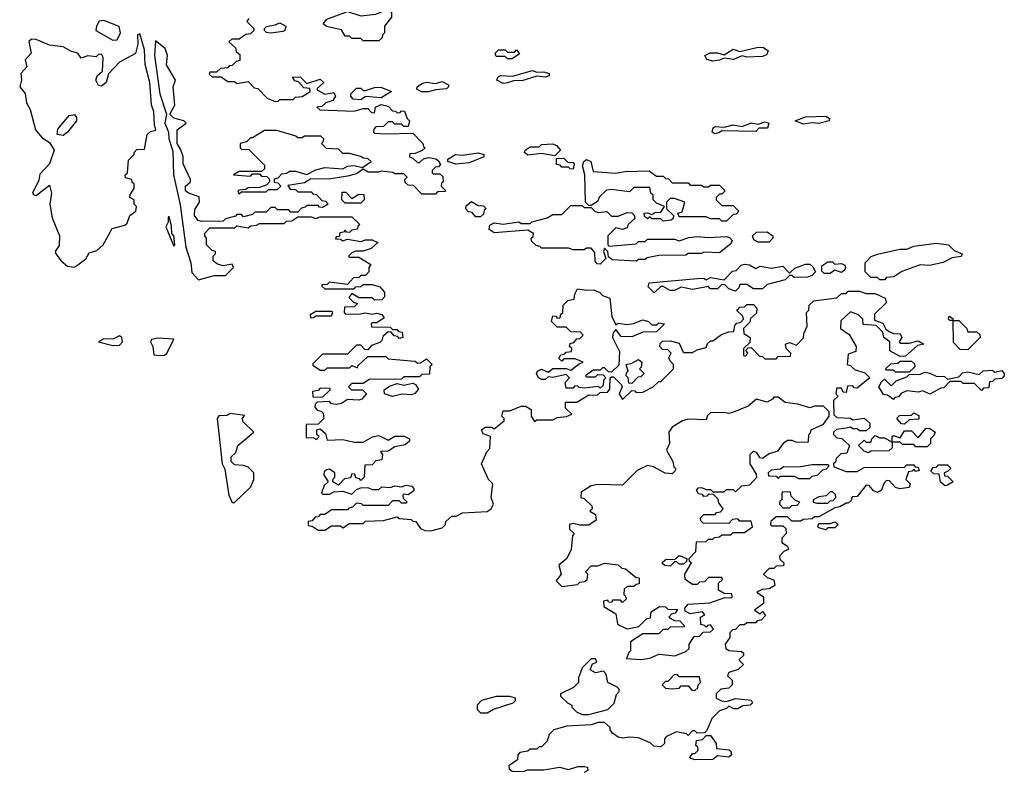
# Model space of a CAD drawing. Extents: x 2701205 to 2963787, y 496209 to 720276.
# Tile 32 of 154: x 2714092 to 2718457, y 704081 to 707413. Entities that reach past the tile are written whole.
import ezdxf

# ---------------------------------------------------------------- set-up
doc = ezdxf.new("R2010")
doc.units = 0

msp = doc.modelspace()

# ---------------------------------------------------------------- linework, layer by layer
at = {"layer": '0CON05XD'}
for points in [[(2715685, 707320), (2715615, 707320), (2715605, 707330), (2715565, 707330), (2715555, 707340), (2715535, 707340), (2715518.3, 707368.3), (2715453, 707383), (2715437.5, 707395), (2715453.8, 707416.2), (2715545, 707450), (2715605, 707430), (2715671.7, 707438.3), (2715725, 707460), (2715740, 707445), (2715740, 707425), (2715710, 707385), (2715710, 707355), (2715701.7, 707348.3), (2715698.3, 707331.7), (2715685, 707320)], [(2714505, 707322.5), (2714525, 707323.3), (2714538.8, 707355), (2714533, 707383), (2714465, 707410), (2714445, 707407.5), (2714432.5, 707385), (2714430, 707365), (2714505, 707322.5)], [(2715108.3, 707418.3), (2715100, 707405), (2715130, 707375), (2715130, 707365), (2715115, 707350), (2715095, 707347.5), (2715065, 707327.5), (2715033, 707327), (2715020, 707315), (2715048.3, 707288.3), (2715051.7, 707271.7), (2715068.3, 707258.3), (2715068.3, 707231.7), (2715051.7, 707228.3), (2715035, 707210), (2715021.7, 707208.3), (2715015, 707200), (2714983, 707197), (2714965, 707180), (2714935, 707180), (2714931.7, 707171.7), (2714945, 707160), (2714985, 707160), (2715015, 707140), (2715045, 707140), (2715055, 707130), (2715105, 707140), (2715131.7, 707111.7), (2715148.3, 707108.3), (2715190, 707065), (2715225, 707050), (2715238.3, 707051.7), (2715245, 707060), (2715305, 707060), (2715315, 707070), (2715345, 707072.5), (2715380, 707095), (2715378.3, 707108.3), (2715351.7, 707111.7), (2715328.3, 707138.3), (2715311.7, 707141.7), (2715301.7, 707158.3), (2715335, 707160), (2715365, 707130), (2715425, 707150), (2715440, 707135), (2715411.7, 707108.3), (2715411.7, 707101.7), (2715445, 707082.5), (2715485, 707090), (2715492.5, 707075), (2715480, 707055), (2715450, 707045), (2715431.7, 707028.3), (2715410, 707025), (2715423, 707013), (2715575, 707007.5), (2715615, 707020), (2715635, 707020), (2715651.7, 707001.7), (2715665, 707000), (2715670, 707025), (2715695, 707037.5), (2715725, 707030), (2715745, 707010), (2715758.3, 707008.3), (2715765, 707000), (2715778.3, 707001.7), (2715785, 707010), (2715798.3, 707008.3), (2715810, 706975)], [(2715205, 707353.8), (2715186.4, 707356.4), (2715177.5, 707365), (2715177.5, 707375), (2715186.2, 707383.8), (2715225, 707390), (2715245, 707400), (2715272.5, 707385), (2715267.5, 707365), (2715259.5, 707360.5), (2715205, 707353.8)], [(2714333.6, 706316.4), (2714345, 706322.5), (2714385, 706352.5), (2714400.7, 706379.3), (2714435, 706390), (2714462.5, 706415), (2714501.7, 706488.3), (2714558.3, 706501.7), (2714568.3, 706511.7), (2714580, 706545), (2714607.5, 706565), (2714610, 706585), (2714600, 706595), (2714600, 706615), (2714580, 706625), (2714581.7, 706638.3), (2714600, 706665), (2714600, 706685), (2714591.7, 706691.7), (2714590, 706705), (2714561.7, 706711.7), (2714560, 706725), (2714570, 706735), (2714575, 706790), (2714600, 706815), (2714600, 706825), (2714611.7, 706838.3), (2714645, 706840), (2714657.5, 706905), (2714673, 706917), (2714696.2, 706923.8), (2714689.3, 706949.3), (2714687.5, 707005), (2714676.1, 707036.1), (2714670, 707135), (2714648.6, 707215), (2714645, 707280), (2714625, 707350), (2714614.1, 707345.9), (2714616.7, 707305), (2714606.1, 707263.9), (2714535.6, 707225), (2714486.3, 707173.7), (2714475.3, 707134.7), (2714455, 707118.9), (2714442.2, 707122.2), (2714430.6, 707145), (2714435.8, 707165), (2714458.8, 707185), (2714462.5, 707245), (2714455, 707260), (2714441.7, 707258.3), (2714431.7, 707248.3), (2714395, 707252.5), (2714365, 707242.5), (2714350, 707265), (2714322.3, 707272.3), (2714285, 707292.5), (2714225, 707300), (2714186, 707316), (2714165, 707326), (2714145, 707326.7), (2714133, 707317), (2714143.8, 707265), (2714117.5, 707235), (2714123.8, 707205), (2714097.5, 707175), (2714100, 707145), (2714092.5, 707115), (2714116.4, 707086.4), (2714123.3, 707045), (2714138.8, 707015), (2714162.5, 706925), (2714190.7, 706890.7), (2714225, 706868.8), (2714245.3, 706835), (2714225.2, 706774.8), (2714181.3, 706728.7), (2714178, 706702), (2714150, 706645), (2714155, 706636.2), (2714165.6, 706634.4), (2714225, 706680), (2714233.3, 706645), (2714226.2, 706595), (2714236.7, 706535), (2714268.8, 706455), (2714267.1, 706412.9), (2714250, 706385), (2714253.3, 706375), (2714276.2, 706345), (2714305, 706321.2), (2714333.6, 706316.4)], [(2715810, 706975), (2715820, 706965), (2715815, 706940), (2715795, 706940), (2715785, 706950), (2715755, 706950), (2715745, 706960), (2715725, 706960), (2715705, 706940), (2715671.7, 706938.3), (2715661.7, 706928.3), (2715660, 706915), (2715665, 706910), (2715715, 706907.5), (2715835, 706910), (2715880, 706865), (2715881.7, 706851.7), (2715890, 706845), (2715877, 706833), (2715845, 706820), (2715821.7, 706818.3), (2715820, 706805), (2715835, 706800), (2715855, 706780), (2715865, 706780), (2715883, 706797), (2715905, 706802.5), (2715937, 706797), (2715948.3, 706788.3), (2715958.3, 706771.7), (2715948.3, 706761.7), (2715935, 706760), (2715920, 706745), (2715920, 706735), (2715925, 706730), (2715955, 706730), (2715968.3, 706718.3), (2715970, 706695), (2715961.7, 706688.3), (2715960, 706675), (2715978.3, 706658.3), (2715978.3, 706651.7), (2715945, 706650), (2715935, 706640), (2715875, 706640), (2715838.3, 706678.3), (2715815, 706680), (2715801.7, 706691.7), (2715800, 706705), (2715810, 706715), (2715795, 706730), (2715755, 706730), (2715746.4, 706736.4), (2715695, 706742.5), (2715685, 706737.5), (2715637, 706737), (2715615, 706750), (2715585, 706730), (2715545, 706720), (2715463, 706707), (2715382.5, 706707.5), (2715355, 706690), (2715281.7, 706678.3), (2715291.7, 706661.7), (2715315, 706660), (2715325, 706650), (2715385, 706650), (2715391.7, 706641.7), (2715408.3, 706638.3), (2715431.7, 706611.7), (2715448.3, 706608.3), (2715460, 706595), (2715435, 706580), (2715421.7, 706581.7), (2715415, 706590), (2715365, 706590), (2715358.3, 706581.7), (2715341.7, 706578.3), (2715325, 706560), (2715295, 706560), (2715285, 706570), (2715235, 706570), (2715225, 706580), (2715205, 706580), (2715185, 706560), (2715135, 706560), (2715125, 706550), (2715085, 706540), (2715075, 706550), (2715055, 706550), (2715048.3, 706541.7), (2715005, 706530), (2714995, 706520), (2714898.3, 706518.3), (2714883.6, 706523.6), (2714867.5, 706545), (2714868.3, 706571.7), (2714890, 706605), (2714888.3, 706628.3), (2714840, 706645), (2714827.5, 706655), (2714827.5, 706675), (2714850, 706695), (2714850, 706705), (2714817.5, 706775), (2714816.4, 706806.4), (2714807, 706837), (2714790, 706865), (2714790, 706925), (2714830, 706955), (2714820, 706965), (2714775, 706976.7), (2714757.5, 706995), (2714780, 707035), (2714772.5, 707115), (2714782.5, 707145), (2714743, 707213), (2714747.5, 707255), (2714737.5, 707285), (2714695, 707320), (2714690, 707255), (2714714.2, 707085), (2714742.5, 706995), (2714736.2, 706955), (2714752, 706915), (2714754.2, 706885), (2714770.7, 706830.7), (2714774.2, 706725), (2714803.2, 706593.2), (2714828.6, 706405), (2714851.2, 706335), (2714855, 706292.5), (2714885, 706260), (2714955, 706280), (2715005, 706280), (2715040, 706315), (2715035, 706330), (2714995, 706322.5), (2714969.3, 706329.3), (2714950, 706345), (2714950, 706365), (2714960, 706375), (2714960, 706385), (2714945, 706390), (2714920, 706415), (2714920, 706445), (2714912.5, 706455), (2714913, 706467), (2714935, 706490), (2715045, 706490), (2715055, 706500), (2715105, 706490), (2715115, 706500), (2715141.7, 706501.7), (2715155, 706510), (2715265, 706510), (2715275, 706520), (2715298.3, 706521.7), (2715325, 706540), (2715385, 706540), (2715405, 706532.5), (2715425, 706540), (2715565, 706540), (2715600, 706505), (2715591.7, 706498.3), (2715590, 706485), (2715565, 706480), (2715555, 706470), (2715541.7, 706471.7), (2715535, 706480), (2715528.3, 706471.7), (2715511.7, 706468.3), (2715508.3, 706451.7), (2715495, 706450), (2715491.7, 706441.7), (2715515, 706440), (2715525, 706432.5), (2715545, 706440), (2715605, 706430), (2715625, 706437.5), (2715655, 706437.5), (2715680, 706425), (2715650.7, 706399.3), (2715615, 706387.5), (2715583, 706387), (2715565, 706380), (2715550, 706365), (2715555, 706360), (2715595, 706360), (2715648.3, 706328.3), (2715640, 706315), (2715640, 706295), (2715625, 706280), (2715605, 706280), (2715595, 706270), (2715571.7, 706268.3), (2715545, 706240), (2715465, 706250), (2715455, 706240), (2715431.7, 706238.3), (2715431.7, 706231.7), (2715445, 706220), (2715575, 706220), (2715581.7, 706228.3), (2715605, 706230), (2715615, 706240), (2715655, 706240), (2715688.3, 706228.3), (2715710, 706205), (2715710, 706185), (2715698.3, 706171.7), (2715665, 706170), (2715655, 706180), (2715595, 706180), (2715565, 706200), (2715551.7, 706181.7), (2715571.7, 706161.7), (2715590, 706155), (2715575, 706140), (2715531.7, 706138.3), (2715530, 706115), (2715535, 706110), (2715595, 706107.5), (2715625, 706113.3), (2715655, 706107.5), (2715675, 706112.5), (2715697, 706107), (2715708.3, 706091.7), (2715675, 706070), (2715655, 706070), (2715650, 706065), (2715651.7, 706051.7), (2715735, 706050), (2715745, 706040), (2715765, 706040), (2715771.7, 706031.7), (2715788.3, 706028.3), (2715790, 706005), (2715775, 706000), (2715768.3, 706008.3), (2715751.7, 706011.7), (2715738.3, 706028.3), (2715725, 706030), (2715701.7, 706008.3), (2715698.3, 705991.7), (2715688.3, 705981.7), (2715651.7, 705968.3), (2715635, 705950), (2715621.7, 705951.7), (2715605, 705970), (2715585, 705970), (2715545, 705930), (2715435, 705930), (2715391.7, 705888.3), (2715391.7, 705881.7), (2715425, 705860), (2715445, 705860), (2715455, 705870), (2715555, 705870), (2715565, 705880), (2715590, 705870), (2715591.7, 705878.3), (2715635, 705920), (2715715, 705920), (2715725, 705910), (2715845, 705900), (2715855, 705890), (2715868.3, 705891.7), (2715895, 705910), (2715920, 705885), (2715910, 705875), (2715908.3, 705841.7), (2715875, 705840), (2715865, 705830), (2715795, 705830), (2715785, 705820), (2715755, 705817.5), (2715645, 705820), (2715615, 705800), (2715565, 705800), (2715550, 705785), (2715562.5, 705772.5), (2715611.7, 705771.7), (2715630, 705755), (2715608.8, 705731.2), (2715595, 705726.7), (2715545, 705730), (2715518.3, 705711.7), (2715495, 705707.5), (2715475, 705710), (2715465, 705720), (2715411.7, 705718.3), (2715401.7, 705708.3), (2715400, 705695), (2715411.7, 705681.7), (2715428.3, 705678.3), (2715438.3, 705668.3), (2715440, 705645), (2715415, 705620), (2715361.7, 705618.3), (2715361.7, 705561.7), (2715395, 705560), (2715408.3, 705551.7), (2715420, 705565), (2715410, 705575), (2715410, 705595), (2715425, 705600), (2715448.3, 705578.3), (2715455, 705550), (2715525, 705552.5), (2715575, 705540), (2715615, 705540), (2715656.4, 705563.6), (2715685, 705570), (2715725, 705550), (2715755, 705567.5), (2715796.4, 705566.4), (2715820, 705555), (2715820, 705545), (2715801.7, 705528.3), (2715755, 705520), (2715725, 705500), (2715691.7, 705498.3), (2715700, 705485), (2715698.3, 705461.7), (2715671.7, 705458.3), (2715655, 705440), (2715621.7, 705438.3), (2715620, 705385), (2715605, 705370), (2715598.3, 705378.3), (2715581.7, 705381.7), (2715578.3, 705398.3), (2715565, 705400), (2715558.3, 705381.7), (2715531.7, 705378.3), (2715505, 705350), (2715480, 705365), (2715481.7, 705378.3), (2715490, 705385), (2715490, 705405), (2715465, 705420), (2715451.7, 705418.3), (2715441.7, 705408.3), (2715440, 705395), (2715460, 705365), (2715441.7, 705348.3), (2715430, 705315), (2715435, 705310), (2715465, 705310), (2715485, 705320), (2715525, 705322.5), (2715565, 705310), (2715585, 705330), (2715605, 705337.5), (2715635, 705340), (2715655, 705330), (2715685, 705330), (2715698.3, 705341.7), (2715735, 705340), (2715755, 705346.7), (2715785, 705342.5), (2715805, 705350), (2715830, 705345), (2715840, 705335), (2715840, 705325), (2715815, 705307.5), (2715795, 705310), (2715790, 705305), (2715791.7, 705291.7), (2715810, 705275), (2715805, 705270), (2715785, 705270), (2715775, 705280), (2715745, 705280), (2715725, 705260), (2715615, 705260), (2715607, 705267), (2715585, 705270), (2715568.3, 705251.7), (2715551.7, 705248.3), (2715545, 705240), (2715475, 705240), (2715445, 705220), (2715425, 705220), (2715415, 705210), (2715401.7, 705208.3), (2715388.3, 705191.7), (2715371.7, 705188.3), (2715371.7, 705171.7), (2715388.3, 705168.3), (2715415, 705150), (2715445, 705150), (2715475, 705170), (2715515, 705170), (2715525, 705160), (2715555, 705180), (2715615, 705180), (2715625, 705190), (2715705, 705192.5), (2715765, 705210), (2715775, 705202.5), (2715828.3, 705198.3), (2715835, 705190), (2715848.3, 705188.3), (2715868.3, 705158.3), (2715888.3, 705148.3), (2715915, 705147.5), (2715965, 705160), (2715980, 705175), (2715981.7, 705188.3), (2716008.3, 705211.7), (2716027, 705213), (2716055, 705227.5), (2716165, 705233.3), (2716182.5, 705245), (2716192.5, 705265), (2716182.5, 705295), (2716190, 705355), (2716170, 705375), (2716140, 705445), (2716163, 705497), (2716177, 705513), (2716180, 705565), (2716147, 705577), (2716140, 705595), (2716155, 705606.7), (2716185, 705607.5), (2716195, 705600), (2716240, 705635), (2716240, 705645), (2716230, 705655), (2716235, 705680), (2716265, 705680), (2716315, 705700), (2716335, 705700), (2716360, 705685), (2716360, 705655), (2716375, 705632.5), (2716385, 705640), (2716455, 705640), (2716475, 705650), (2716516.4, 705653.6), (2716540, 705665), (2716511.7, 705691.7), (2716511.7, 705718.3), (2716561.7, 705718.3), (2716615, 705750), (2716651.7, 705748.3), (2716665, 705760), (2716698.3, 705761.7), (2716707.5, 705775), (2716710, 705825), (2716715, 705830), (2716725, 705830), (2716760, 705795), (2716762.5, 705785), (2716750, 705755), (2716765, 705730), (2716805, 705770), (2716818.3, 705768.3), (2716825, 705760), (2716855, 705762.5), (2716900, 705785), (2716925, 705810), (2716935, 705810), (2716990, 705865), (2716990, 705885), (2716975, 705900), (2716970, 705915), (2716980, 705935), (2716965, 705950), (2716941.7, 705951.7), (2716930, 705965), (2716931.7, 705978.3), (2716941.7, 705988.3), (2716975, 705990), (2717015, 705980), (2717031.7, 705941.7), (2717038.3, 705938.3), (2717075, 705937.5), (2717095, 705950), (2717135, 705960), (2717141.7, 705978.3), (2717155, 705990), (2717165, 705990), (2717203, 706017), (2717235, 706030), (2717258.3, 706031.7), (2717261.7, 706058.3), (2717271.7, 706068.3), (2717288.3, 706071.7), (2717300, 706085), (2717298.3, 706098.3), (2717270, 706125), (2717278.3, 706131.7)], [(2716275, 707240), (2716255, 707240), (2716245, 707250), (2716205, 707250), (2716200, 707265), (2716215, 707280), (2716245, 707280), (2716255, 707270), (2716285, 707270), (2716295, 707280), (2716308.3, 707261.7), (2716275, 707240)], [(2717165, 707230), (2717137.5, 707237.5), (2717130, 707255), (2717153.6, 707266.4), (2717185, 707266.7), (2717215, 707257.5), (2717255, 707283.3), (2717285, 707272.5), (2717365, 707292), (2717389.5, 707289.5), (2717410, 707275), (2717403, 707257), (2717385, 707250), (2717315, 707246.7), (2717295, 707252.5), (2717257, 707237), (2717215, 707242.5), (2717195, 707233.3), (2717165, 707230)], [(2716235, 707130), (2716207.5, 707145), (2716212, 707158), (2716225, 707166.2), (2716276.7, 707163.3), (2716365, 707187.5), (2716385, 707180), (2716415, 707182.5), (2716440, 707175), (2716440, 707165), (2716421.7, 707158.3), (2716385, 707162.5), (2716318.3, 707141.7), (2716285, 707143.3), (2716255, 707133.8), (2716235, 707130)], [(2715905, 707093.8), (2715873.9, 707093.9), (2715852.5, 707105), (2715853.6, 707116.4), (2715877.7, 707132.3), (2715895, 707136.7), (2715935, 707130), (2715965, 707138.8), (2715992.5, 707125), (2715993.3, 707115), (2715985, 707106.7), (2715937, 707103), (2715905, 707093.8)], [(2715605, 707057.5), (2715571.2, 707061.2), (2715560, 707075), (2715560, 707085), (2715585, 707110), (2715605, 707110), (2715615, 707100), (2715625, 707100), (2715665, 707113.3), (2715693.6, 707113.6), (2715740, 707095), (2715695, 707066.7), (2715625, 707072.5), (2715605, 707057.5)], [(2714285, 706900), (2714258.8, 706905), (2714261.7, 706928.3), (2714311.8, 706988.2), (2714335, 706992.5), (2714345, 706980), (2714344.5, 706965), (2714305, 706914.6), (2714285, 706900)], [(2717175, 706907.5), (2717162.5, 706915), (2717166.7, 706933.3), (2717175, 706940), (2717215, 706937.5), (2717255, 706946.7), (2717295, 706940), (2717335, 706956.7), (2717365, 706950), (2717395, 706960), (2717412.5, 706955), (2717407, 706933), (2717368.3, 706931.7), (2717355, 706917.5), (2717205, 706920), (2717195, 706912.5), (2717175, 706907.5)], [(2717565, 706950), (2717530, 706965), (2717575, 706983.3), (2717665, 706986.2), (2717682.5, 706975), (2717680, 706965), (2717635, 706953.8), (2717605, 706956.2), (2717565, 706950)], [(2715065, 706640), (2715075, 706650), (2715185, 706650), (2715195, 706660), (2715235, 706660), (2715250, 706675), (2715238.3, 706688.3), (2715221.7, 706691.7), (2715221.7, 706708.3), (2715238.3, 706711.7), (2715255, 706730), (2715275, 706732.5), (2715288.3, 706741.7), (2715315, 706742.5), (2715365, 706727.5), (2715405, 706747.5), (2715445, 706757.5), (2715525, 706752.5), (2715545, 706763.8), (2715575, 706766.7), (2715611.7, 706758.3), (2715650, 706785), (2715637, 706797), (2715615, 706800), (2715605, 706807.5), (2715555, 706820), (2715525, 706820), (2715505, 706840), (2715451.7, 706841.7), (2715430, 706865), (2715438.3, 706871.7), (2715440, 706885), (2715427, 706897), (2715355, 706897.5), (2715345, 706890), (2715325, 706890), (2715317, 706897), (2715231.7, 706921.7), (2715178.3, 706921.7), (2715125, 706890), (2715115, 706890), (2715098.3, 706871.7), (2715070, 706865), (2715070, 706845), (2715075, 706840), (2715108.3, 706838.3), (2715178.3, 706768.3), (2715178.3, 706751.7), (2715165, 706740), (2715065, 706740), (2715040, 706725), (2715115, 706720), (2715125, 706730), (2715155, 706730), (2715165, 706720), (2715188.3, 706718.3), (2715198.3, 706708.3), (2715200, 706695), (2715188.3, 706681.7), (2715155, 706670), (2715105, 706667.5), (2715095, 706660), (2715065, 706657.5), (2715060, 706655), (2715065, 706640)], [(2716025, 706773.3), (2715990, 706785), (2715990, 706795), (2716023.6, 706816.4), (2716055, 706813.3), (2716125, 706822.5), (2716150, 706815), (2716150, 706805), (2716085, 706778.8), (2716025, 706773.3)], [(2716465, 706810), (2716405, 706820), (2716345, 706813.3), (2716330, 706825), (2716332.5, 706835), (2716355, 706850), (2716395, 706850), (2716405, 706860), (2716455, 706863.3), (2716472.5, 706855), (2716490, 706835), (2716465, 706810)], [(2716545, 706750), (2716531.7, 706751.7), (2716525, 706760), (2716495, 706760), (2716488.3, 706768.3), (2716471.7, 706771.7), (2716471.7, 706798.3), (2716505, 706800), (2716521.7, 706781.7), (2716545, 706780), (2716550, 706775), (2716545, 706750)], [(2717225, 706520), (2717205, 706520), (2717195, 706530), (2717155, 706530), (2717135, 706540), (2717015, 706540), (2717010, 706555), (2717028.3, 706561.7), (2717040, 706605), (2716995, 706620), (2716975, 706620), (2716960, 706605), (2716960, 706575), (2716990, 706545), (2716988.3, 706531.7), (2716980, 706525), (2716945, 706520), (2716935, 706530), (2716895, 706530), (2716885, 706540), (2716875, 706530), (2716861.7, 706541.7), (2716860, 706555), (2716875, 706557.5), (2716895, 706550), (2716908.3, 706558.3), (2716935, 706560), (2716950, 706585), (2716915, 706600), (2716900, 706615), (2716900, 706635), (2716890, 706645), (2716885, 706670), (2716815, 706670), (2716795, 706650), (2716715, 706660), (2716693, 706657), (2716661.7, 706628.3), (2716653, 706607), (2716625, 706590), (2716615, 706590), (2716600, 706605), (2716597.5, 706725), (2716586.7, 706765), (2716593.3, 706785), (2716605, 706793.3), (2716623.3, 706785), (2716635, 706740), (2716735, 706732.5), (2716775, 706740), (2716883, 706743), (2716915, 706720), (2716945, 706720), (2716955, 706710), (2716968.3, 706708.3), (2716985, 706690), (2717055, 706690), (2717065, 706680), (2717115, 706680), (2717125, 706672.5), (2717145, 706672.5), (2717155, 706680), (2717195, 706680), (2717220, 706655), (2717205, 706640), (2717195, 706640), (2717180, 706625), (2717180, 706615), (2717205, 706590), (2717255, 706590), (2717280, 706565), (2717268.3, 706551.7), (2717255, 706550), (2717225, 706520)], [(2715605, 706600), (2715535, 706600), (2715520, 706615), (2715521.7, 706648.3), (2715538.3, 706648.3), (2715565, 706620), (2715595, 706640), (2715618.3, 706638.3), (2715620, 706615), (2715605, 706600)], [(2716135, 706540), (2716115, 706540), (2716098.3, 706558.3), (2716081.7, 706561.7), (2716070, 706575), (2716071.7, 706588.3), (2716095, 706607.5), (2716125, 706590), (2716148.3, 706588.3), (2716160, 706575), (2716151.7, 706568.3), (2716148.3, 706551.7), (2716135, 706540)], [(2716665, 706330), (2716651.7, 706331.7), (2716643, 706343), (2716641.7, 706381.7), (2716625, 706400), (2716605, 706400), (2716595, 706392.5), (2716545, 706392.5), (2716525, 706400), (2716405, 706400), (2716398.3, 706408.3), (2716381.7, 706411.7), (2716361.7, 706431.7), (2716360, 706445), (2716368.3, 706451.7), (2716370, 706465), (2716345, 706480), (2716195, 706468.8), (2716173.8, 706483.8), (2716177, 706503), (2716195, 706512.5), (2716235, 706507.5), (2716305, 706517.5), (2716315, 706510), (2716355, 706510), (2716363, 706517), (2716430, 706535), (2716455, 706550), (2716495, 706550), (2716535, 706590), (2716585, 706590), (2716595, 706580), (2716625, 706580), (2716643, 706563), (2716658.3, 706558.3), (2716695, 706562.5), (2716715, 706542.5), (2716745, 706542.5), (2716785, 706558.8), (2716805, 706556.7), (2716816.4, 706546.4), (2716818.3, 706531.7), (2716790, 706505), (2716785, 706490), (2716765, 706482.5), (2716735, 706490), (2716700, 706455), (2716700, 706415), (2716705, 706410), (2716825, 706420), (2716835, 706430), (2716865, 706430), (2716875, 706440), (2716995, 706440), (2717015, 706432.5), (2717058.3, 706448.3), (2717095, 706452.5), (2717145, 706447.5), (2717225, 706452.5), (2717238.3, 706448.3), (2717250, 706435), (2717245, 706420), (2717195, 706380), (2717125, 706382.5), (2717115, 706377.5), (2717055, 706377.5), (2717045, 706370), (2716925, 706367.5), (2716873, 706357), (2716865, 706350), (2716835, 706350), (2716825, 706342.5), (2716718.3, 706348.3), (2716701.7, 706361.7), (2716700, 706385), (2716685, 706400), (2716680, 706385), (2716690, 706355), (2716665, 706330)], [(2714775, 706410), (2714780, 706415), (2714776.2, 706455), (2714767.5, 706465), (2714765, 706500), (2714755, 706540), (2714750, 706540), (2714750, 706515), (2714740, 706495), (2714775, 706410)], [(2717365, 706426.7), (2717347, 706437), (2717340, 706455), (2717358.3, 706471.7), (2717405, 706472.5), (2717430, 706455), (2717430, 706445), (2717415, 706427.5), (2717365, 706426.7)], [(2717925, 706260), (2717905, 706260), (2717895, 706270), (2717865, 706270), (2717840, 706295), (2717840, 706335), (2717866.4, 706363.6), (2717895, 706373.3), (2717993.9, 706396.1), (2718025, 706396.7), (2718055, 706410), (2718155, 706422.5), (2718210, 706415), (2718235, 706390), (2718270, 706375), (2718265, 706363.3), (2718225, 706357.5), (2718185, 706337.5), (2718125, 706323.3), (2718083, 706327), (2718003, 706297), (2717967, 706273), (2717935, 706270), (2717925, 706260)], [(2716905, 706202.5), (2716878.3, 706228.3), (2716883, 706247), (2717095, 706266.7), (2717125, 706267.5), (2717135, 706260), (2717155, 706270), (2717215, 706260), (2717251.7, 706298.3), (2717268.3, 706301.7), (2717290, 706325), (2717305, 706330), (2717327, 706327), (2717355, 706310), (2717375, 706320), (2717425, 706312.5), (2717475, 706320), (2717505, 706290), (2717528.3, 706311.7), (2717575, 706330), (2717595, 706330), (2717608.3, 706318.3), (2717620, 706295), (2717605, 706280), (2717585, 706272.5), (2717525, 706270), (2717515, 706280), (2717505, 706280), (2717485, 706260), (2717405, 706240), (2717385, 706220), (2717345, 706220), (2717315, 706240), (2717285, 706240), (2717280, 706225), (2717265, 706210), (2717235, 706220), (2717218.3, 706238.3), (2717205, 706240), (2717185, 706220), (2717155, 706220), (2717145, 706230), (2717075, 706217.5), (2717025, 706227.5), (2716995, 706212.5), (2716975, 706212.5), (2716945, 706230), (2716935, 706230), (2716905, 706202.5)], [(2717685, 706287.5), (2717657.5, 706287.5), (2717648.3, 706298.3), (2717648.3, 706321.7), (2717675, 706340), (2717695, 706340), (2717705, 706330), (2717735, 706332.5), (2717750, 706325), (2717752.5, 706315), (2717750, 706305), (2717735, 706292.5), (2717705, 706302.5), (2717685, 706287.5)], [(2717278.3, 706131.7), (2717281.7, 706138.3), (2717305, 706140), (2717315, 706150), (2717345, 706150), (2717360, 706135), (2717358.3, 706111.7), (2717331.7, 706088.3), (2717328.3, 706071.7), (2717300, 706045), (2717301.7, 706021.7), (2717330, 706005), (2717328.3, 705981.7), (2717300, 705955), (2717300, 705925), (2717308.3, 705921.7), (2717320, 705935), (2717311.7, 705948.3), (2717321.7, 705958.3), (2717335, 705960), (2717371.7, 705921.7), (2717385, 705920), (2717395, 705910), (2717445, 705910), (2717455, 705920), (2717508.3, 705921.7), (2717510, 705935), (2717490, 705955), (2717487.5, 705975), (2717505, 705982.5), (2717535, 705970), (2717567, 706003), (2717568.3, 706021.7), (2717582.5, 706055), (2717580, 706115), (2717590, 706125), (2717591.7, 706148.3), (2717613, 706167), (2717715, 706180), (2717735, 706200), (2717755, 706200), (2717765, 706210), (2717815, 706210), (2717845, 706200), (2717885, 706200), (2717929.3, 706179.3), (2717935, 706160), (2717881.7, 706108.3), (2717881.7, 706081.7), (2717918.3, 706068.3), (2717931.7, 706041.7), (2717943, 706033), (2717965, 706022.5), (2717995, 706020), (2718002.5, 706005), (2717990, 705985), (2717995, 705980), (2718035, 705980), (2718075, 705990), (2718100, 705975), (2718071.7, 705968.3), (2718018.3, 705921.7), (2717995, 705920), (2717950, 705945), (2717950, 705985), (2717922.5, 706005), (2717918.3, 706028.3), (2717888.3, 706058.3), (2717831.7, 706061.7), (2717830, 706085), (2717810, 706105), (2717775, 706117.5), (2717731.7, 706078.3), (2717730, 706045), (2717768.3, 706018.3), (2717800, 705965), (2717798.3, 705941.7), (2717765, 705930), (2717760, 705885), (2717775, 705880), (2717793, 705863), (2717838.3, 705848.3), (2717860, 705825), (2717805, 705780), (2717791.7, 705781.7), (2717785, 705790), (2717761.7, 705788.3), (2717755, 705760), (2717741.7, 705761.7), (2717735, 705780), (2717715, 705780), (2717712.5, 705775), (2717710, 705755), (2717720, 705745), (2717700, 705725), (2717701.7, 705661.7), (2717715, 705650), (2717775, 705647.5), (2717785, 705640), (2717835, 705647.5), (2717860, 705625), (2717860, 705605), (2717845, 705590), (2717815, 705590), (2717805, 705600), (2717785, 705600), (2717775, 705607.5), (2717755, 705602.5), (2717713, 705597), (2717700, 705585), (2717700, 705575), (2717715, 705560), (2717737, 705557), (2717770, 705525), (2717758.3, 705491.7), (2717731.7, 705488.3), (2717711.7, 705468.3), (2717708.3, 705451.7), (2717700, 705445), (2717701.7, 705431.7), (2717755, 705410), (2717805, 705410), (2717835, 705427.5), (2718015, 705430), (2718025, 705440), (2718055, 705440), (2718061.7, 705431.7), (2718075, 705430), (2718080, 705415), (2718065, 705410), (2718055, 705420), (2718048.3, 705411.7), (2718031.7, 705408.3), (2718020, 705375), (2718040, 705355), (2718035, 705340), (2717993, 705333), (2717975, 705340), (2717948.3, 705368.3), (2717935, 705370), (2717923, 705357), (2717913, 705327), (2717895, 705317.5), (2717877.5, 705325), (2717858.3, 705348.3), (2717845, 705350), (2717805, 705300), (2717781.7, 705298.3), (2717778.3, 705281.7), (2717765, 705270), (2717755, 705270), (2717727, 705253), (2717705, 705250), (2717635, 705210), (2717615, 705210), (2717605, 705200), (2717565, 705197.5), (2717555, 705190), (2717515, 705190), (2717495, 705210), (2717445, 705210), (2717421.7, 705188.3), (2717420, 705175), (2717425, 705170), (2717475, 705170), (2717488.3, 705158.3), (2717490, 705135), (2717470, 705115), (2717470, 705095), (2717495, 705080), (2717500, 705065), (2717480, 705055), (2717460, 705035), (2717461.7, 705021.7), (2717480, 705005), (2717478.3, 704991.7), (2717445, 704990), (2717435, 704980), (2717415, 704980), (2717390, 704955), (2717405, 704940), (2717435, 704930), (2717440, 704905), (2717415, 704890), (2717383, 704887), (2717360, 704875), (2717390, 704855), (2717390, 704825), (2717350, 704795), (2717375, 704780), (2717385, 704790), (2717398.3, 704771.7), (2717378.3, 704751.7), (2717361.7, 704748.3), (2717355, 704740), (2717315, 704740), (2717305, 704730), (2717285, 704730), (2717265, 704710), (2717251.7, 704708.3), (2717240, 704695), (2717240, 704675), (2717220, 704645), (2717222.5, 704625), (2717236.7, 704616.7), (2717291.7, 704611.7), (2717300, 704605), (2717300, 704595), (2717280, 704575), (2717300, 704555), (2717277, 704533), (2717235, 704520), (2717230, 704505), (2717250, 704485), (2717250, 704465), (2717235, 704450), (2717200, 704445), (2717180, 704425), (2717180, 704405), (2717203, 704393), (2717225, 704390), (2717265, 704403.3), (2717335, 704396.7), (2717340, 704385), (2717330, 704375), (2717298.3, 704371.7), (2717275, 704357.5), (2717258.3, 704358.3), (2717235, 704370), (2717225, 704360), (2717195, 704350), (2717160, 704315), (2717138.3, 704261.7), (2717128.3, 704251.7), (2717095, 704250), (2717085, 704260), (2717075, 704260), (2717055, 704240), (2717047.5, 704247.5), (2717003, 704257), (2716960, 704235), (2716950, 704225), (2716950, 704205), (2716935, 704190), (2716903, 704193), (2716887, 704207), (2716835, 704230), (2716795, 704233.3), (2716765, 704227.5), (2716745, 704232.5), (2716720.7, 704250.7), (2716710, 704265), (2716710, 704275), (2716685, 704297.5), (2716657, 704297), (2716625, 704287.5), (2716518.3, 704281.7), (2716460, 704265), (2716440, 704245), (2716430, 704215), (2716405, 704190), (2716395, 704190), (2716385, 704180), (2716355, 704180), (2716345, 704170), (2716310, 704165), (2716300, 704155), (2716298.3, 704131.7), (2716260, 704105), (2716261.7, 704091.7), (2716275, 704082.5), (2716325, 704080), (2716345, 704087.5), (2716415, 704087.5), (2716485, 704100), (2716525, 704090), (2716567, 704103), (2716595, 704103.3), (2716609.3, 704099.3), (2716610, 704085), (2716595, 704076.7)], [(2716665, 705780), (2716657.5, 705787.5), (2716595, 705780), (2716573, 705783), (2716565, 705790), (2716551.7, 705788.3), (2716545, 705780), (2716515, 705780), (2716510, 705805), (2716530, 705825), (2716515, 705840), (2716455, 705827.5), (2716435, 705830), (2716421.7, 705818.3), (2716405, 705817.5), (2716392.5, 705825), (2716382.5, 705845), (2716387.5, 705855), (2716405, 705863.3), (2716435, 705850), (2716455, 705867.5), (2716515, 705867.5), (2716535, 705860), (2716571.7, 705888.3), (2716590, 705895), (2716555, 705910), (2716505, 705910), (2716495, 705900), (2716481.7, 705911.7), (2716491.7, 705928.3), (2716508.3, 705931.7), (2716515, 705940), (2716538.3, 705941.7), (2716540, 705955), (2716530, 705965), (2716531.7, 705978.3), (2716548.3, 705981.7), (2716561.7, 705998.3), (2716575, 706000), (2716590, 706015), (2716577.5, 706027.5), (2716535, 706030), (2716515, 706050), (2716475, 706050), (2716450, 706075), (2716455, 706100), (2716468.3, 706098.3), (2716475, 706090), (2716488.3, 706091.7), (2716491.7, 706108.3), (2716500, 706115), (2716501.7, 706148.3), (2716521.7, 706168.3), (2716550, 706175), (2716553, 706197), (2716565, 706220), (2716606.1, 706213.9), (2716636.4, 706216.4), (2716663.6, 706203.6), (2716675, 706190), (2716708.3, 706178.3), (2716717, 706097), (2716735, 706060), (2716745, 706067.5), (2716785, 706062.5), (2716813, 706067), (2716855, 706082.5), (2716880, 706075), (2716895, 706060), (2716915, 706060), (2716925, 706070), (2716950, 706065), (2716915, 706030), (2716855, 706027.5), (2716805, 706007.5), (2716758.3, 706008.3), (2716735, 706040), (2716722.5, 706025), (2716720, 706005), (2716751.7, 705941.7), (2716748.3, 705881.7), (2716715, 705850), (2716701.7, 705851.7), (2716685, 705870), (2716675, 705870), (2716665, 705860), (2716635, 705860), (2716600, 705835), (2716605, 705830), (2716645, 705830), (2716655, 705840), (2716678.3, 705838.3), (2716690, 705825), (2716680, 705815), (2716678.3, 705791.7), (2716665, 705780)], [(2715381.7, 706091.7), (2715395, 706092.5), (2715405, 706100), (2715475, 706100), (2715480, 706115), (2715475, 706120), (2715405, 706120), (2715380, 706105), (2715381.7, 706091.7)], [(2718295, 705950), (2718261.7, 705951.7), (2718231.7, 705981.7), (2718230, 706080), (2718215, 706080), (2718210, 706085), (2718211.7, 706098.3), (2718228.3, 706088.3), (2718230, 706080), (2718255, 706080), (2718290, 706045), (2718295, 706030), (2718335, 706030), (2718348.3, 706018.3), (2718350, 706005), (2718295, 705950)], [(2714505, 705969.6), (2714535, 705970.5), (2714548.9, 705985), (2714545, 706003.8), (2714535, 706011.2), (2714505, 705996.7), (2714465, 705998.1), (2714442.5, 705985), (2714505, 705969.6)], [(2714715, 705924), (2714735, 705926), (2714745, 705933.8), (2714775, 705997.5), (2714705, 706001.5), (2714676, 705995), (2714672.7, 705985), (2714682.2, 705965), (2714687.5, 705927.5), (2714715, 705924)], [(2716805, 705800), (2716791.7, 705801.7), (2716790, 705825), (2716780, 705835), (2716781.7, 705848.3), (2716790, 705855), (2716780, 705885), (2716805, 705890), (2716835, 705907.5), (2716850, 705895), (2716847, 705873), (2716840, 705865), (2716860, 705845), (2716845, 705830), (2716831.7, 705828.3), (2716805, 705800)], [(2718035, 705850), (2717975, 705850), (2717965, 705860), (2717935, 705860), (2717930, 705865), (2717953, 705887), (2717985, 705890), (2717995, 705900), (2718045, 705900), (2718058.3, 705888.3), (2718060, 705875), (2718035, 705850)], [(2717965, 705730), (2717938.3, 705748.3), (2717921.7, 705751.7), (2717900, 705785), (2717911.7, 705808.3), (2717925, 705820), (2717955, 705790), (2717977.5, 705812.5), (2718025, 705830), (2718035, 705840), (2718085, 705842.5), (2718105, 705850), (2718127, 705847), (2718155, 705832.5), (2718191.7, 705831.7), (2718205, 705820), (2718255, 705830), (2718271.7, 705848.3), (2718295, 705852.5), (2718345, 705840), (2718363, 705857), (2718405, 705860), (2718415, 705850), (2718445, 705857.5), (2718456.7, 705845), (2718456, 705834), (2718445, 705822.5), (2718415, 705820), (2718405, 705810), (2718391.7, 705808.3), (2718388.3, 705781.7), (2718365, 705780), (2718355, 705770), (2718325, 705800), (2718275, 705800), (2718265, 705810), (2718215, 705810), (2718188.3, 705781.7), (2718175, 705780), (2718127, 705753), (2718095, 705767.5), (2718075, 705762.5), (2718025, 705767.5), (2718001.7, 705758.3), (2717988.3, 705741.7), (2717971.7, 705738.3), (2717965, 705730)], [(2715435, 705740), (2715468.3, 705771.7), (2715468.3, 705778.3), (2715425, 705780), (2715415, 705770), (2715390, 705765), (2715391.7, 705741.7), (2715435, 705740)], [(2715745, 705742.5), (2715710, 705755), (2715708.3, 705771.7), (2715731.7, 705788.3), (2715765, 705800), (2715795, 705792.5), (2715835, 705802.5), (2715846.7, 705796.7), (2715860, 705775), (2715843.8, 705756.2), (2715829.3, 705750.7), (2715787, 705753), (2715745, 705742.5)], [(2716845, 704577.5), (2716885, 704583.3), (2716925, 704600), (2716996.4, 704593.6), (2717045, 704612.5), (2717060, 704625), (2717060, 704645), (2717081.7, 704678.3), (2717105, 704680), (2717121.7, 704698.3), (2717155, 704700), (2717168.3, 704711.7), (2717155, 704730), (2717141.7, 704728.3), (2717135, 704720), (2717128.3, 704728.3), (2717111.7, 704731.7), (2717110, 704765), (2717130, 704775), (2717118.3, 704788.3), (2717065, 704780), (2717041.7, 704791.7), (2717040, 704805), (2717055, 704822.5), (2717151.7, 704828.3), (2717218.3, 704851.7), (2717245, 704850), (2717250, 704855), (2717248.3, 704868.3), (2717215, 704870), (2717190, 704885), (2717190, 704915), (2717208.3, 704931.7), (2717205, 704940), (2717145, 704940), (2717128.3, 704921.7), (2717105, 704920), (2717095, 704910), (2717075, 704910), (2717041.7, 704931.7), (2717040, 704955), (2717070, 705005), (2717061.7, 705011.7), (2717060, 705025), (2717090, 705055), (2717091.7, 705098.3), (2717135, 705100), (2717145, 705110), (2717165, 705110), (2717171.7, 705118.3), (2717195, 705120), (2717205, 705130), (2717245, 705130), (2717255, 705140), (2717305, 705140), (2717340, 705165), (2717335, 705190), (2717285, 705190), (2717275, 705200), (2717251.7, 705198.3), (2717235, 705180), (2717121.7, 705181.7), (2717111.7, 705191.7), (2717110, 705205), (2717125, 705220), (2717175, 705220), (2717181.7, 705228.3), (2717198.3, 705231.7), (2717210, 705245), (2717191.7, 705271.7), (2717188.3, 705288.3), (2717168.3, 705308.3), (2717145, 705310), (2717138.3, 705301.7), (2717125, 705300), (2717118.3, 705308.3), (2717101.7, 705311.7), (2717091.7, 705328.3), (2717101.7, 705338.3), (2717115, 705340), (2717135, 705330), (2717155, 705330), (2717165, 705320), (2717215, 705320), (2717225, 705330), (2717255, 705330), (2717265, 705320), (2717293, 705347), (2717328.3, 705351.7), (2717360, 705385), (2717358.3, 705398.3), (2717330, 705445), (2717330, 705485), (2717345, 705500), (2717356.4, 705496.4), (2717371.7, 705471.7), (2717385, 705470), (2717415, 705490), (2717455, 705502.5), (2717480.7, 705539.3), (2717495, 705550), (2717515, 705550), (2717535, 705540), (2717588.3, 705541.7), (2717590, 705575), (2717598.3, 705581.7), (2717600, 705595), (2717655, 705620), (2717680, 705655), (2717680, 705675), (2717655, 705700), (2717615, 705700), (2717595, 705692.5), (2717541.7, 705708.3), (2717485, 705716.7), (2717455, 705740), (2717435, 705740), (2717429.3, 705730.7), (2717405, 705717.5), (2717358.3, 705731.7), (2717320.7, 705699.3), (2717256.4, 705673.6), (2717235, 705667.5), (2717215, 705672.5), (2717155, 705670), (2717141.7, 705658.3), (2717135, 705640), (2717055, 705642.5), (2717030, 705635), (2716985, 705607.5), (2716970, 705585), (2716972.5, 705535), (2716960, 705505), (2716987.5, 705455), (2716991.7, 705431.7), (2717000, 705425), (2717000, 705415), (2716985, 705400), (2716953, 705403), (2716901.7, 705431.7), (2716875, 705437.5), (2716830, 705415), (2716765, 705350), (2716655, 705352.5), (2716625, 705347.5), (2716581.7, 705318.3), (2716580, 705295), (2716595, 705290), (2716628.3, 705258.3), (2716630, 705245), (2716620, 705235), (2716645, 705220), (2716647.5, 705195), (2716615, 705172.5), (2716575, 705172.5), (2716545, 705180), (2716530, 705175), (2716530, 705155), (2716550, 705135), (2716542.5, 705125), (2716537.5, 705065), (2716517.5, 705025), (2716482.5, 704995), (2716492.5, 704955), (2716470, 704925), (2716495, 704900), (2716565, 704910), (2716575, 704920), (2716597, 704923), (2716608.3, 704931.7), (2716610, 704955), (2716600, 704965), (2716625, 704992.5), (2716655, 704992.5), (2716685, 705003.3), (2716745, 704996.7), (2716761.7, 704981.7), (2716778.3, 704978.3), (2716825, 704940), (2716838.3, 704938.3), (2716838.3, 704911.7), (2716825, 704910), (2716815, 704900), (2716785, 704900), (2716771.7, 704888.3), (2716770, 704865), (2716778.3, 704858.3), (2716780, 704845), (2716765, 704830), (2716755, 704840), (2716720, 704840), (2716715, 704830), (2716701.7, 704831.7), (2716700, 704840), (2716680, 704835), (2716681.7, 704811.7), (2716735, 704780), (2716742.5, 704735), (2716749.3, 704729.3), (2716785, 704712.5), (2716837, 704723), (2716871.7, 704758.3), (2716888.3, 704761.7), (2716891.7, 704788.3), (2716928.3, 704811.7), (2716955, 704810), (2716965, 704800), (2717008.3, 704798.3), (2716998.3, 704781.7), (2716981.7, 704778.3), (2716970, 704765), (2716995, 704750), (2717018.3, 704748.3), (2717038.3, 704728.3), (2717038.3, 704721.7), (2716975, 704720), (2716965, 704710), (2716945, 704710), (2716925, 704690), (2716855, 704690), (2716800, 704655), (2716800, 704615), (2716791.7, 704608.3), (2716781.7, 704581.7), (2716845, 704577.5)], [(2715035, 705272.5), (2715045, 705273.3), (2715117, 705343), (2715130, 705375), (2715130, 705405), (2715105, 705430), (2715085, 705437.5), (2715045, 705440), (2715030, 705455), (2715030, 705475), (2715050, 705495), (2715060, 705525), (2715130, 705585), (2715081.7, 705631.7), (2715080, 705645), (2715088.3, 705658.3), (2715025, 705667.5), (2715011.7, 705658.3), (2714975, 705657.5), (2714967.5, 705645), (2714990, 705445), (2715001.2, 705421.2), (2715020, 705305), (2715035, 705272.5)], [(2718015, 705620), (2718001.7, 705621.7), (2717980, 705645), (2717991.7, 705658.3), (2718045, 705660), (2718055, 705670), (2718078.3, 705658.3), (2718078.3, 705641.7), (2718035, 705640), (2718015, 705620)], [(2717855, 705492.5), (2717835, 705500), (2717810, 705525), (2717835, 705550), (2717845, 705540), (2717865, 705540), (2717870, 705555), (2717885, 705570), (2717905, 705560), (2717925, 705560), (2717960, 705540), (2717960, 705565), (2717965, 705570), (2717995, 705560), (2718015, 705590), (2718045, 705590), (2718075, 705560), (2718108.3, 705601.7), (2718125, 705602.5), (2718150, 705585), (2718145, 705570), (2718130, 705555), (2718130, 705535), (2718115, 705520), (2718065, 705520), (2718055, 705530), (2718005, 705530), (2717995, 705540), (2717960, 705540), (2717960, 705515), (2717945, 705502.5), (2717865, 705500), (2717855, 705492.5)], [(2717595, 705380), (2717605, 705390), (2717630, 705395), (2717651.7, 705418.3), (2717668.3, 705421.7), (2717680, 705435), (2717675, 705440), (2717605, 705440), (2717545, 705430), (2717478.3, 705431.7), (2717465, 705420), (2717423, 705417), (2717410, 705405), (2717411.7, 705391.7), (2717445, 705390), (2717455, 705380), (2717465, 705390), (2717525, 705390), (2717545, 705380), (2717595, 705380)], [(2718195, 705347.5), (2718173.8, 705363.8), (2718168.3, 705398.3), (2718145, 705400), (2718131.7, 705411.7), (2718141.7, 705428.3), (2718158.3, 705431.7), (2718165, 705440), (2718205, 705440), (2718220, 705425), (2718205, 705410), (2718190, 705405), (2718191.7, 705391.7), (2718205, 705390), (2718230, 705365), (2718205, 705350), (2718195, 705347.5)], [(2717505, 705250), (2717515, 705260), (2717538.3, 705261.7), (2717550, 705275), (2717531.7, 705281.7), (2717511.7, 705301.7), (2717508.3, 705318.3), (2717475, 705320), (2717470, 705315), (2717470, 705285), (2717461.7, 705278.3), (2717460, 705265), (2717475, 705250), (2717505, 705250)], [(2717675, 705270), (2717685, 705280), (2717698.3, 705281.7), (2717710, 705295), (2717708.3, 705308.3), (2717695, 705320), (2717685, 705320), (2717667, 705303), (2717635, 705297.5), (2717610, 705285), (2717610, 705275), (2717625, 705270), (2717675, 705270)], [(2717665, 705152.5), (2717635, 705160), (2717630, 705165), (2717635, 705180), (2717685, 705180), (2717705, 705187.5), (2717720, 705175), (2717705, 705160), (2717675, 705160), (2717665, 705152.5)], [(2716975, 704990), (2716953, 704993), (2716941.7, 705001.7), (2716941.7, 705008.3), (2716958.3, 705021.7), (2716995, 705020), (2717015, 705037.5), (2717050, 705025), (2717048.3, 705011.7), (2717035, 705000), (2717015, 705000), (2717005, 705010), (2716995, 705010), (2716975, 704990)], [(2716615, 704333.3), (2716700, 704355), (2716727, 704383), (2716738.3, 704421.7), (2716750, 704435), (2716750, 704445), (2716740, 704455), (2716700, 704475), (2716691.7, 704511.7), (2716680, 704525), (2716645, 704517.5), (2716621.7, 704531.7), (2716631.7, 704558.3), (2716650, 704565), (2716645, 704580), (2716625, 704580), (2716585, 704540), (2716570, 704495), (2716570, 704475), (2716547, 704453), (2716490, 704425), (2716490, 704415), (2716520, 704385), (2716540, 704375), (2716540, 704365), (2716560, 704345), (2716585, 704333.3), (2716615, 704333.3)], [(2717085, 704440), (2717098.3, 704451.7), (2717100, 704465), (2717110, 704475), (2717105, 704500), (2717015, 704500), (2717008.3, 704508.3), (2716995, 704510), (2716965, 704480), (2716955, 704480), (2716940, 704465), (2716955, 704450), (2716985, 704447.5), (2717015, 704450), (2717025, 704460), (2717055, 704460), (2717071.7, 704441.7), (2717085, 704440)], [(2716165, 704340), (2716193, 704357), (2716280, 704385), (2716290, 704395), (2716290, 704405), (2716265, 704412.5), (2716205, 704412.5), (2716140, 704395), (2716120, 704375), (2716120, 704355), (2716135, 704340), (2716165, 704340)], [(2717085, 704132.5), (2717061.7, 704141.7), (2717075, 704160), (2717085, 704160), (2717100, 704175), (2717098.3, 704188.3), (2717090, 704195), (2717091.7, 704218.3), (2717118.3, 704221.7), (2717135, 704240), (2717155, 704240), (2717180, 704205), (2717181.7, 704181.7), (2717236.4, 704176.4), (2717245, 704170), (2717247.5, 704155), (2717235, 704143.3), (2717185, 704150), (2717165, 704133.3), (2717085, 704132.5)]]:
    msp.add_lwpolyline(points, dxfattribs=at)

doc.saveas('drawing.dxf')
